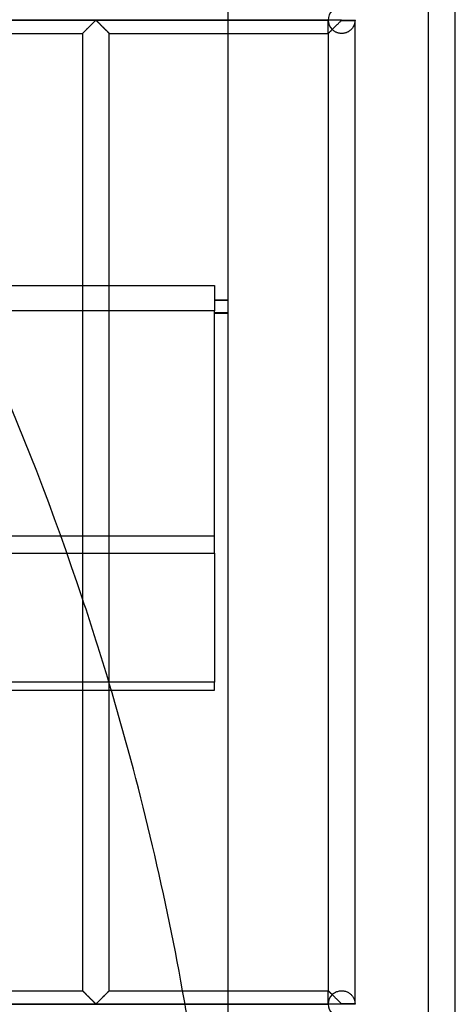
# Model space of a CAD drawing. Header units: millimetres. Extents: x -572 to 572, y -572 to 572.
# Tile 54 of 59: x 491 to 572, y 92 to 276. Entities that reach past the tile are written whole.
import ezdxf

# ---------------------------------------------------------------- set-up
doc = ezdxf.new("R2010")
doc.units = ezdxf.units.MM
doc.layers.add('MAIN-1', color=7, linetype='Continuous')
doc.layers.add('MAIN-2', color=7, linetype='Continuous')

msp = doc.modelspace()

# ---------------------------------------------------------------- linework, layer by layer
at = {"layer": 'MAIN-1'}
for p, q in [((572.5, -572.5), (572.5, 572.5)), ((551.25, 275.62), (-551.25, 275.62)), ((503.63, 273.95), (503.75, 274.06)), ((503.75, 274.06), (503.86, 274.17)), ((503.86, 274.17), (503.98, 274.29)), ((503.98, 274.29), (504.1, 274.41)), ((504.1, 274.41), (504.22, 274.53)), ((504.22, 274.53), (504.34, 274.65)), ((504.34, 274.65), (504.46, 274.77)), ((504.46, 274.77), (504.58, 274.88)), ((504.58, 274.88), (504.69, 275)), ((504.69, 275), (504.8, 275.11)), ((504.8, 275.11), (504.91, 275.21)), ((504.91, 275.21), (505.01, 275.31)), ((505.01, 275.31), (505.11, 275.41)), ((505.11, 275.41), (505.2, 275.49)), ((505.2, 275.49), (505.31, 275.55)), ((505.31, 275.55), (505.39, 275.52)), ((505.39, 275.52), (505.44, 275.48)), ((505.44, 275.48), (505.49, 275.43)), ((505.49, 275.43), (505.55, 275.38)), ((505.55, 275.38), (505.6, 275.33)), ((505.6, 275.33), (505.66, 275.27)), ((505.66, 275.27), (505.72, 275.21)), ((505.72, 275.21), (505.78, 275.15)), ((505.78, 275.15), (505.84, 275.09)), ((505.84, 275.09), (505.91, 275.03)), ((505.91, 275.03), (505.97, 274.96)), ((505.97, 274.96), (506.04, 274.9)), ((506.04, 274.9), (506.1, 274.83)), ((506.1, 274.83), (506.17, 274.76)), ((506.17, 274.76), (506.24, 274.7)), ((506.24, 274.7), (506.31, 274.63)), ((506.31, 274.63), (506.38, 274.56)), ((506.38, 274.56), (506.44, 274.49)), ((506.44, 274.49), (506.51, 274.42)), ((506.51, 274.42), (506.58, 274.35)), ((506.58, 274.35), (506.65, 274.28)), ((506.65, 274.28), (506.72, 274.22)), ((506.72, 274.22), (506.79, 274.15)), ((506.79, 274.15), (506.85, 274.08)), ((506.85, 274.08), (506.92, 274.02)), ((506.92, 274.02), (506.98, 273.95)), ((506.98, 273.95), (507.05, 273.89)), ((549.57, 273.95), (549.68, 274.06)), ((549.68, 274.06), (549.8, 274.17)), ((549.8, 274.17), (549.92, 274.29)), ((549.92, 274.29), (550.04, 274.41)), ((550.04, 274.41), (550.16, 274.53)), ((550.16, 274.53), (550.28, 274.65)), ((550.28, 274.65), (550.4, 274.77)), ((550.4, 274.77), (550.51, 274.88)), ((550.51, 274.88), (550.63, 275)), ((550.63, 275), (550.74, 275.11)), ((550.74, 275.11), (550.85, 275.21)), ((550.85, 275.21), (550.95, 275.31)), ((550.95, 275.31), (551.04, 275.41)), ((551.04, 275.41), (551.14, 275.49)), ((551.14, 275.49), (551.25, 275.55)), ((551.25, 275.62), (551.25, 275.7)), ((551.25, 275.62), (553.75, 275.62)), ((551.25, 275.55), (551.25, 275.62)), ((551.25, 275.55), (553.75, 275.55)), ((553.75, 91.95), (553.75, 275.55)), ((461.87, 273.12), (502.81, 273.12)), ((502.81, 273.12), (502.82, 273.13)), ((502.81, 273.12), (502.81, 94.37)), ((502.82, 273.13), (502.84, 273.15)), ((502.84, 273.15), (502.88, 273.19)), ((502.88, 273.19), (502.92, 273.23)), ((502.92, 273.23), (502.98, 273.29)), ((502.98, 273.29), (503.05, 273.36)), ((503.05, 273.36), (503.13, 273.44)), ((503.13, 273.44), (503.22, 273.53)), ((503.22, 273.53), (503.32, 273.63)), ((503.32, 273.63), (503.42, 273.73)), ((503.42, 273.73), (503.53, 273.84)), ((503.53, 273.84), (503.63, 273.95)), ((507.05, 273.89), (507.11, 273.83)), ((507.11, 273.83), (507.17, 273.77)), ((507.17, 273.77), (507.23, 273.71)), ((507.23, 273.71), (507.29, 273.65)), ((507.29, 273.65), (507.34, 273.59)), ((507.34, 273.59), (507.4, 273.54)), ((507.4, 273.54), (507.45, 273.49)), ((507.45, 273.49), (507.5, 273.44)), ((507.5, 273.44), (507.55, 273.39)), ((507.55, 273.39), (507.59, 273.34)), ((507.59, 273.34), (507.63, 273.3)), ((507.63, 273.3), (507.67, 273.27)), ((507.67, 273.27), (507.7, 273.23)), ((507.7, 273.23), (507.73, 273.21)), ((507.73, 273.21), (507.75, 273.18)), ((507.75, 273.18), (507.78, 273.16)), ((507.78, 273.16), (507.79, 273.15)), ((507.79, 273.15), (507.8, 273.13)), ((507.8, 273.13), (507.81, 273.13)), ((507.81, 273.13), (507.81, 273.12)), ((507.81, 94.37), (507.81, 273.12)), ((507.81, 273.12), (548.75, 273.12)), ((530, 273.12), (530, 94.37)), ((548.75, 273.12), (548.76, 273.13)), ((548.75, 273.12), (548.75, 94.37)), ((548.76, 273.13), (548.78, 273.15)), ((548.78, 273.15), (548.81, 273.19)), ((548.81, 273.19), (548.86, 273.23)), ((548.86, 273.23), (548.92, 273.29)), ((548.92, 273.29), (548.99, 273.36)), ((548.99, 273.36), (549.07, 273.44)), ((549.07, 273.44), (549.16, 273.53)), ((549.16, 273.53), (549.26, 273.63)), ((549.26, 273.63), (549.36, 273.73)), ((549.36, 273.73), (549.46, 273.84)), ((549.46, 273.84), (549.57, 273.95)), ((462.77, 176.06), (499.9, 176.06)), ((502.81, 152.01), (461.87, 152.01)), ((461.87, 150.47), (502.81, 150.47)), ((507.81, 150.47), (508.19, 150.47)), ((461.87, 94.37), (502.81, 94.37)), ((502.82, 94.37), (502.81, 94.37)), ((502.83, 94.35), (502.82, 94.37)), ((502.82, 94.37), (502.82, 94.37)), ((502.85, 94.34), (502.83, 94.35)), ((502.87, 94.32), (502.85, 94.34)), ((502.89, 94.29), (502.87, 94.32)), ((502.92, 94.27), (502.89, 94.29)), ((502.96, 94.23), (502.92, 94.27)), ((502.99, 94.2), (502.96, 94.23)), ((503.03, 94.16), (502.99, 94.2)), ((503.08, 94.11), (503.03, 94.16)), ((503.12, 94.06), (503.08, 94.11)), ((503.17, 94.01), (503.12, 94.06)), ((503.23, 93.96), (503.17, 94.01)), ((503.28, 93.91), (503.23, 93.96)), ((503.34, 93.85), (503.28, 93.91)), ((503.4, 93.79), (503.34, 93.85)), ((503.46, 93.73), (503.4, 93.79)), ((507.2, 93.77), (507.1, 93.66)), ((507.31, 93.87), (507.2, 93.77)), ((507.4, 93.97), (507.31, 93.87)), ((507.49, 94.06), (507.4, 93.97)), ((507.57, 94.14), (507.49, 94.06)), ((507.64, 94.21), (507.57, 94.14)), ((507.7, 94.27), (507.64, 94.21)), ((507.75, 94.31), (507.7, 94.27)), ((507.78, 94.35), (507.75, 94.31)), ((507.8, 94.37), (507.78, 94.35)), ((507.81, 94.37), (507.8, 94.37)), ((507.81, 94.37), (548.75, 94.37)), ((548.75, 94.37), (548.75, 94.37)), ((548.76, 94.37), (548.75, 94.37)), ((548.77, 94.35), (548.76, 94.37)), ((548.79, 94.34), (548.77, 94.35)), ((548.81, 94.32), (548.79, 94.34)), ((548.83, 94.29), (548.81, 94.32)), ((548.86, 94.27), (548.83, 94.29)), ((548.89, 94.23), (548.86, 94.27)), ((548.93, 94.2), (548.89, 94.23)), ((548.97, 94.16), (548.93, 94.2)), ((549.01, 94.11), (548.97, 94.16)), ((549.06, 94.06), (549.01, 94.11)), ((549.11, 94.01), (549.06, 94.06)), ((549.16, 93.96), (549.11, 94.01)), ((549.22, 93.91), (549.16, 93.96)), ((549.28, 93.85), (549.22, 93.91)), ((549.33, 93.79), (549.28, 93.85)), ((549.39, 93.73), (549.33, 93.79)), ((503.52, 93.67), (503.46, 93.73)), ((503.58, 93.61), (503.52, 93.67)), ((503.64, 93.55), (503.58, 93.61)), ((503.71, 93.48), (503.64, 93.55)), ((503.77, 93.42), (503.71, 93.48)), ((503.84, 93.35), (503.77, 93.42)), ((503.91, 93.28), (503.84, 93.35)), ((503.97, 93.22), (503.91, 93.28)), ((504.04, 93.15), (503.97, 93.22)), ((504.11, 93.08), (504.04, 93.15)), ((504.18, 93.01), (504.11, 93.08)), ((504.25, 92.94), (504.18, 93.01)), ((504.32, 92.87), (504.25, 92.94)), ((504.39, 92.8), (504.32, 92.87)), ((504.45, 92.74), (504.39, 92.8)), ((504.52, 92.67), (504.45, 92.74)), ((504.59, 92.6), (504.52, 92.67)), ((504.65, 92.54), (504.59, 92.6)), ((504.72, 92.47), (504.65, 92.54)), ((504.78, 92.41), (504.72, 92.47)), ((504.84, 92.35), (504.78, 92.41)), ((504.91, 92.29), (504.84, 92.35)), ((504.96, 92.23), (504.91, 92.29)), ((505.02, 92.17), (504.96, 92.23)), ((505.08, 92.12), (505.02, 92.17)), ((505.13, 92.07), (505.08, 92.12)), ((505.18, 92.02), (505.13, 92.07)), ((505.24, 91.98), (505.18, 92.02)), ((505.31, 91.95), (505.24, 91.98)), ((505.43, 92.01), (505.31, 91.95)), ((505.52, 92.09), (505.43, 92.01)), ((505.62, 92.19), (505.52, 92.09)), ((505.72, 92.29), (505.62, 92.19)), ((505.82, 92.39), (505.72, 92.29)), ((505.94, 92.5), (505.82, 92.39)), ((506.05, 92.62), (505.94, 92.5)), ((506.17, 92.73), (506.05, 92.62)), ((506.28, 92.85), (506.17, 92.73)), ((506.4, 92.97), (506.28, 92.85)), ((506.52, 93.09), (506.4, 92.97)), ((506.64, 93.21), (506.52, 93.09)), ((506.76, 93.33), (506.64, 93.21)), ((506.88, 93.44), (506.76, 93.33)), ((506.99, 93.55), (506.88, 93.44)), ((507.1, 93.66), (506.99, 93.55)), ((549.45, 93.67), (549.39, 93.73)), ((549.52, 93.61), (549.45, 93.67)), ((549.58, 93.55), (549.52, 93.61)), ((549.64, 93.48), (549.58, 93.55)), ((549.71, 93.42), (549.64, 93.48)), ((549.78, 93.35), (549.71, 93.42)), ((549.84, 93.28), (549.78, 93.35)), ((549.91, 93.22), (549.84, 93.28)), ((549.98, 93.15), (549.91, 93.22)), ((550.05, 93.08), (549.98, 93.15)), ((550.12, 93.01), (550.05, 93.08)), ((550.19, 92.94), (550.12, 93.01)), ((550.26, 92.87), (550.19, 92.94)), ((550.32, 92.8), (550.26, 92.87)), ((550.39, 92.74), (550.32, 92.8)), ((550.46, 92.67), (550.39, 92.74)), ((550.52, 92.6), (550.46, 92.67)), ((550.59, 92.54), (550.52, 92.6)), ((550.66, 92.47), (550.59, 92.54)), ((550.72, 92.41), (550.66, 92.47)), ((550.78, 92.35), (550.72, 92.41)), ((550.84, 92.29), (550.78, 92.35)), ((550.9, 92.23), (550.84, 92.29)), ((550.96, 92.17), (550.9, 92.23)), ((551.02, 92.12), (550.96, 92.17)), ((551.07, 92.07), (551.02, 92.12)), ((551.12, 92.02), (551.07, 92.07)), ((551.18, 91.98), (551.12, 92.02)), ((551.25, 91.95), (551.18, 91.98)), ((551.25, 91.88), (551.25, 91.95)), ((553.75, 91.95), (551.25, 91.95)), ((551.25, 91.88), (-551.25, 91.88)), ((553.75, 91.88), (551.25, 91.88)), ((551.25, 91.8), (551.25, 91.88))]:
    msp.add_line(p, q, dxfattribs=at)
for centre, radius, start, end in [((551.25, 275.62), 2.5, 0, 1.6206), ((551.25, 275.62), 2.5, 358.3794, 0), ((0, 0), 530, 18.4311, 29.3712), ((0, 0), 530, 10.2571, 16.6376), ((551.25, 91.88), 2.5, 0, 1.6206), ((551.25, 91.88), 2.5, 358.3794, 0)]:
    msp.add_arc(centre, radius, start, end, dxfattribs=at)
at = {"layer": 'MAIN-2'}
for p, q in [((567.5, -567.5), (567.5, 567.5)), ((530, 278.12), (530, 273.12)), ((-548.75, 275.62), (548.75, 275.62)), ((503.64, 273.96), (503.56, 273.87)), ((503.73, 274.05), (503.64, 273.96)), ((503.83, 274.14), (503.73, 274.05)), ((503.92, 274.23), (503.83, 274.14)), ((504.02, 274.33), (503.92, 274.23)), ((504.12, 274.43), (504.02, 274.33)), ((504.21, 274.52), (504.12, 274.43)), ((504.31, 274.62), (504.21, 274.52)), ((504.4, 274.71), (504.31, 274.62)), ((504.5, 274.81), (504.4, 274.71)), ((504.59, 274.9), (504.5, 274.81)), ((504.68, 274.99), (504.59, 274.9)), ((504.77, 275.08), (504.68, 274.99)), ((504.86, 275.17), (504.77, 275.08)), ((504.95, 275.25), (504.86, 275.17)), ((505.03, 275.33), (504.95, 275.25)), ((505.1, 275.41), (505.03, 275.33)), ((505.18, 275.47), (505.1, 275.41)), ((505.26, 275.54), (505.18, 275.47)), ((505.37, 275.54), (505.26, 275.54)), ((505.45, 275.47), (505.37, 275.54)), ((505.52, 275.41), (505.45, 275.47)), ((505.6, 275.33), (505.52, 275.41)), ((505.68, 275.25), (505.6, 275.33)), ((505.76, 275.17), (505.68, 275.25)), ((505.85, 275.08), (505.76, 275.17)), ((505.94, 274.99), (505.85, 275.08)), ((506.03, 274.9), (505.94, 274.99)), ((506.13, 274.81), (506.03, 274.9)), ((506.22, 274.71), (506.13, 274.81)), ((506.32, 274.62), (506.22, 274.71)), ((506.41, 274.52), (506.32, 274.62)), ((506.51, 274.43), (506.41, 274.52)), ((506.61, 274.33), (506.51, 274.43)), ((506.7, 274.23), (506.61, 274.33)), ((506.8, 274.14), (506.7, 274.23)), ((506.89, 274.05), (506.8, 274.14)), ((506.98, 273.96), (506.89, 274.05)), ((507.07, 273.87), (506.98, 273.96)), ((548.75, 275.62), (548.75, 275.62)), ((548.75, 273.12), (548.75, 275.55)), ((553.15, 274), (553.09, 273.93)), ((553.2, 274.06), (553.15, 274)), ((553.26, 274.13), (553.2, 274.06)), ((553.31, 274.21), (553.26, 274.13)), ((553.36, 274.28), (553.31, 274.21)), ((553.4, 274.35), (553.36, 274.28)), ((553.44, 274.42), (553.4, 274.35)), ((553.48, 274.5), (553.44, 274.42)), ((553.52, 274.57), (553.48, 274.5)), ((553.55, 274.64), (553.52, 274.57)), ((553.58, 274.71), (553.55, 274.64)), ((553.6, 274.78), (553.58, 274.71)), ((553.63, 274.85), (553.6, 274.78)), ((553.65, 274.92), (553.63, 274.85)), ((553.67, 274.99), (553.65, 274.92)), ((553.68, 275.06), (553.67, 274.99)), ((553.7, 275.12), (553.68, 275.06)), ((553.71, 275.19), (553.7, 275.12)), ((553.72, 275.25), (553.71, 275.19)), ((553.73, 275.31), (553.72, 275.25)), ((553.74, 275.37), (553.73, 275.31)), ((553.75, 275.47), (553.74, 275.42)), ((553.74, 275.42), (553.74, 275.37)), ((553.75, 275.62), (553.75, 275.62)), ((553.75, 275.55), (553.75, 275.52)), ((553.75, 275.52), (553.75, 275.47)), ((502.82, 273.13), (502.81, 273.12)), ((502.83, 273.14), (502.82, 273.13)), ((502.85, 273.17), (502.83, 273.14)), ((502.88, 273.2), (502.85, 273.17)), ((502.92, 273.24), (502.88, 273.2)), ((502.97, 273.28), (502.92, 273.24)), ((503.03, 273.34), (502.97, 273.28)), ((503.09, 273.4), (503.03, 273.34)), ((503.15, 273.47), (503.09, 273.4)), ((503.23, 273.54), (503.15, 273.47)), ((503.31, 273.62), (503.23, 273.54)), ((503.39, 273.7), (503.31, 273.62)), ((503.47, 273.78), (503.39, 273.7)), ((503.56, 273.87), (503.47, 273.78)), ((507.15, 273.78), (507.07, 273.87)), ((507.24, 273.7), (507.15, 273.78)), ((507.32, 273.62), (507.24, 273.7)), ((507.4, 273.54), (507.32, 273.62)), ((507.47, 273.47), (507.4, 273.54)), ((507.54, 273.4), (507.47, 273.47)), ((507.6, 273.34), (507.54, 273.4)), ((507.65, 273.28), (507.6, 273.34)), ((507.7, 273.24), (507.65, 273.28)), ((507.74, 273.2), (507.7, 273.24)), ((507.77, 273.17), (507.74, 273.2)), ((507.79, 273.14), (507.77, 273.17)), ((507.81, 273.13), (507.79, 273.14)), ((507.81, 273.12), (507.81, 273.13)), ((548.76, 273.13), (548.75, 273.13)), ((548.75, 273.13), (548.75, 273.12)), ((548.77, 273.15), (548.76, 273.13)), ((548.79, 273.16), (548.77, 273.15)), ((548.81, 273.18), (548.79, 273.16)), ((548.84, 273.21), (548.81, 273.18)), ((548.87, 273.24), (548.84, 273.21)), ((548.9, 273.27), (548.87, 273.24)), ((548.94, 273.31), (548.9, 273.27)), ((548.98, 273.36), (548.94, 273.31)), ((549.03, 273.4), (548.98, 273.36)), ((549.08, 273.45), (549.03, 273.4)), ((549.13, 273.5), (549.08, 273.45)), ((549.18, 273.56), (549.13, 273.5)), ((549.24, 273.61), (549.18, 273.56)), ((549.3, 273.67), (549.24, 273.61)), ((549.36, 273.73), (549.3, 273.67)), ((549.42, 273.79), (549.36, 273.73)), ((549.48, 273.86), (549.42, 273.79)), ((549.55, 273.79), (549.48, 273.86)), ((549.62, 273.73), (549.55, 273.79)), ((549.7, 273.67), (549.62, 273.73)), ((549.78, 273.61), (549.7, 273.67)), ((549.86, 273.55), (549.78, 273.61)), ((549.95, 273.49), (549.86, 273.55)), ((550.04, 273.44), (549.95, 273.49)), ((550.13, 273.39), (550.04, 273.44)), ((550.23, 273.34), (550.13, 273.39)), ((550.33, 273.3), (550.23, 273.34)), ((550.43, 273.26), (550.33, 273.3)), ((550.54, 273.23), (550.43, 273.26)), ((550.64, 273.2), (550.54, 273.23)), ((550.75, 273.17), (550.64, 273.2)), ((550.86, 273.16), (550.75, 273.17)), ((550.97, 273.14), (550.86, 273.16)), ((551.09, 273.13), (550.97, 273.14)), ((551.2, 273.13), (551.09, 273.13)), ((551.31, 273.13), (551.2, 273.13)), ((551.42, 273.13), (551.31, 273.13)), ((551.54, 273.14), (551.42, 273.13)), ((551.65, 273.16), (551.54, 273.14)), ((551.76, 273.18), (551.65, 273.16)), ((551.87, 273.2), (551.76, 273.18)), ((551.97, 273.23), (551.87, 273.2)), ((552.08, 273.27), (551.97, 273.23)), ((552.18, 273.31), (552.08, 273.27)), ((552.28, 273.35), (552.18, 273.31)), ((552.38, 273.39), (552.28, 273.35)), ((552.47, 273.44), (552.38, 273.39)), ((552.56, 273.5), (552.47, 273.44)), ((552.65, 273.55), (552.56, 273.5)), ((552.73, 273.61), (552.65, 273.55)), ((552.81, 273.67), (552.73, 273.61)), ((552.89, 273.73), (552.81, 273.67)), ((552.96, 273.8), (552.89, 273.73)), ((553.02, 273.86), (552.96, 273.8)), ((553.09, 273.93), (553.02, 273.86)), ((479.37, 226.07), (527.5, 226.07)), ((527.5, 226.07), (527.5, 221.31)), ((527.5, 223.39), (530, 223.39)), ((527.5, 223.33), (530, 223.33)), ((527.5, 221.31), (481.58, 221.31)), ((527.5, 176.06), (527.5, 221.31)), ((530, 220.95), (527.5, 220.95)), ((527.5, 220.89), (530, 220.89)), ((527.5, 179.27), (-527.5, 179.27)), ((499.9, 176.06), (527.5, 176.06)), ((527.5, 176.06), (527.5, 152.01)), ((527.5, 152.01), (502.81, 152.01)), ((527.5, 150.47), (527.5, 152.01)), ((502.81, 150.47), (507.81, 150.47)), ((508.19, 150.47), (527.5, 150.47)), ((502.81, 94.37), (502.82, 94.37)), ((502.82, 94.37), (502.83, 94.36)), ((502.83, 94.36), (502.85, 94.33)), ((502.85, 94.33), (502.88, 94.3)), ((502.88, 94.3), (502.92, 94.26)), ((502.92, 94.26), (502.97, 94.22)), ((502.97, 94.22), (503.03, 94.16)), ((503.03, 94.16), (503.09, 94.1)), ((503.09, 94.1), (503.15, 94.03)), ((503.15, 94.03), (503.23, 93.96)), ((503.23, 93.96), (503.31, 93.88)), ((503.31, 93.88), (503.39, 93.8)), ((503.39, 93.8), (503.47, 93.72)), ((507.15, 93.72), (507.24, 93.8)), ((507.24, 93.8), (507.32, 93.88)), ((507.32, 93.88), (507.4, 93.96)), ((507.4, 93.96), (507.47, 94.03)), ((507.47, 94.03), (507.54, 94.1)), ((507.54, 94.1), (507.6, 94.16)), ((507.6, 94.16), (507.65, 94.22)), ((507.65, 94.22), (507.7, 94.26)), ((507.7, 94.26), (507.74, 94.3)), ((507.74, 94.3), (507.77, 94.33)), ((507.77, 94.33), (507.79, 94.36)), ((507.79, 94.36), (507.81, 94.37)), ((507.81, 94.37), (507.81, 94.37)), ((530, 94.37), (530, 89.37)), ((548.75, 94.37), (548.75, 94.37)), ((548.75, 91.95), (548.75, 94.37)), ((548.75, 94.37), (548.76, 94.37)), ((548.76, 94.37), (548.77, 94.35)), ((548.77, 94.35), (548.79, 94.34)), ((548.79, 94.34), (548.81, 94.32)), ((548.81, 94.32), (548.84, 94.29)), ((548.84, 94.29), (548.87, 94.26)), ((548.87, 94.26), (548.9, 94.23)), ((548.9, 94.23), (548.94, 94.19)), ((548.94, 94.19), (548.98, 94.14)), ((548.98, 94.14), (549.03, 94.1)), ((549.03, 94.1), (549.08, 94.05)), ((549.08, 94.05), (549.13, 94)), ((549.13, 94), (549.18, 93.94)), ((549.18, 93.94), (549.24, 93.89)), ((549.24, 93.89), (549.3, 93.83)), ((549.3, 93.83), (549.36, 93.77)), ((549.36, 93.77), (549.42, 93.71)), ((549.58, 93.74), (549.69, 93.83)), ((549.69, 93.83), (549.81, 93.92)), ((549.81, 93.92), (549.93, 94)), ((549.93, 94), (550.07, 94.08)), ((550.07, 94.08), (550.21, 94.15)), ((550.21, 94.15), (550.35, 94.21)), ((550.35, 94.21), (550.51, 94.26)), ((550.51, 94.26), (550.66, 94.31)), ((550.66, 94.31), (550.82, 94.34)), ((550.82, 94.34), (550.99, 94.36)), ((550.99, 94.36), (551.15, 94.37)), ((551.15, 94.37), (551.32, 94.37)), ((551.32, 94.37), (551.48, 94.36)), ((551.48, 94.36), (551.64, 94.34)), ((551.64, 94.34), (551.81, 94.31)), ((551.81, 94.31), (551.96, 94.27)), ((551.96, 94.27), (552.12, 94.22)), ((552.12, 94.22), (552.27, 94.16)), ((552.27, 94.16), (552.41, 94.09)), ((552.41, 94.09), (552.54, 94.02)), ((552.54, 94.02), (552.67, 93.93)), ((552.67, 93.93), (552.79, 93.85)), ((552.79, 93.85), (552.9, 93.75)), ((503.47, 93.72), (503.56, 93.63)), ((503.56, 93.63), (503.64, 93.54)), ((503.64, 93.54), (503.73, 93.45)), ((503.73, 93.45), (503.83, 93.36)), ((503.83, 93.36), (503.92, 93.27)), ((503.92, 93.27), (504.02, 93.17)), ((504.02, 93.17), (504.12, 93.07)), ((504.12, 93.07), (504.21, 92.98)), ((504.21, 92.98), (504.31, 92.88)), ((504.31, 92.88), (504.4, 92.79)), ((504.4, 92.79), (504.5, 92.69)), ((504.5, 92.69), (504.59, 92.6)), ((504.59, 92.6), (504.68, 92.51)), ((504.68, 92.51), (504.77, 92.42)), ((504.77, 92.42), (504.86, 92.33)), ((504.86, 92.33), (504.95, 92.25)), ((504.95, 92.25), (505.03, 92.17)), ((505.03, 92.17), (505.1, 92.09)), ((505.1, 92.09), (505.18, 92.03)), ((505.18, 92.03), (505.26, 91.96)), ((505.26, 91.96), (505.37, 91.96)), ((505.37, 91.96), (505.45, 92.03)), ((505.45, 92.03), (505.52, 92.09)), ((505.52, 92.09), (505.6, 92.17)), ((505.6, 92.17), (505.68, 92.25)), ((505.68, 92.25), (505.76, 92.33)), ((505.76, 92.33), (505.85, 92.42)), ((505.85, 92.42), (505.94, 92.51)), ((505.94, 92.51), (506.03, 92.6)), ((506.03, 92.6), (506.13, 92.69)), ((506.13, 92.69), (506.22, 92.79)), ((506.22, 92.79), (506.32, 92.88)), ((506.32, 92.88), (506.41, 92.98)), ((506.41, 92.98), (506.51, 93.07)), ((506.51, 93.07), (506.61, 93.17)), ((506.61, 93.17), (506.7, 93.27)), ((506.7, 93.27), (506.8, 93.36)), ((506.8, 93.36), (506.89, 93.45)), ((506.89, 93.45), (506.98, 93.54)), ((506.98, 93.54), (507.07, 93.63)), ((507.07, 93.63), (507.15, 93.72)), ((549.42, 93.71), (549.48, 93.64)), ((549.48, 93.64), (549.58, 93.74)), ((552.9, 93.75), (553, 93.66)), ((553, 93.66), (553.09, 93.57)), ((553.09, 93.57), (553.18, 93.47)), ((553.18, 93.47), (553.26, 93.36)), ((553.26, 93.36), (553.33, 93.26)), ((553.33, 93.26), (553.4, 93.15)), ((553.4, 93.15), (553.46, 93.05)), ((553.46, 93.05), (553.51, 92.94)), ((553.51, 92.94), (553.56, 92.83)), ((553.56, 92.83), (553.6, 92.73)), ((553.6, 92.73), (553.63, 92.63)), ((553.63, 92.63), (553.66, 92.53)), ((553.66, 92.53), (553.69, 92.43)), ((553.69, 92.43), (553.71, 92.33)), ((553.71, 92.33), (553.72, 92.24)), ((553.72, 92.24), (553.73, 92.15)), ((553.73, 92.15), (553.74, 92.07)), ((553.74, 92.07), (553.75, 92)), ((553.75, 92), (553.75, 91.95)), ((-548.75, 91.88), (548.75, 91.88)), ((548.75, 91.88), (548.75, 91.88)), ((553.75, 91.88), (553.75, 91.88))]:
    msp.add_line(p, q, dxfattribs=at)
for start, end in [(16.6376, 18.4311), (9.7083, 10.2571)]:
    msp.add_arc((0, 0), 530, start, end, dxfattribs=at)
for centre, start_param, end_param in [((551.25, 275.62), 2.355795, 3.141593), ((551.25, 275.62), 3.141593, 3.927391), ((551.25, 91.88), 2.355795, 3.141593), ((551.25, 91.88), 3.141593, 3.927391)]:
    msp.add_ellipse(centre, major_axis=(2.5, 0), ratio=1, start_param=start_param, end_param=end_param, dxfattribs=at)

doc.saveas('drawing.dxf')
